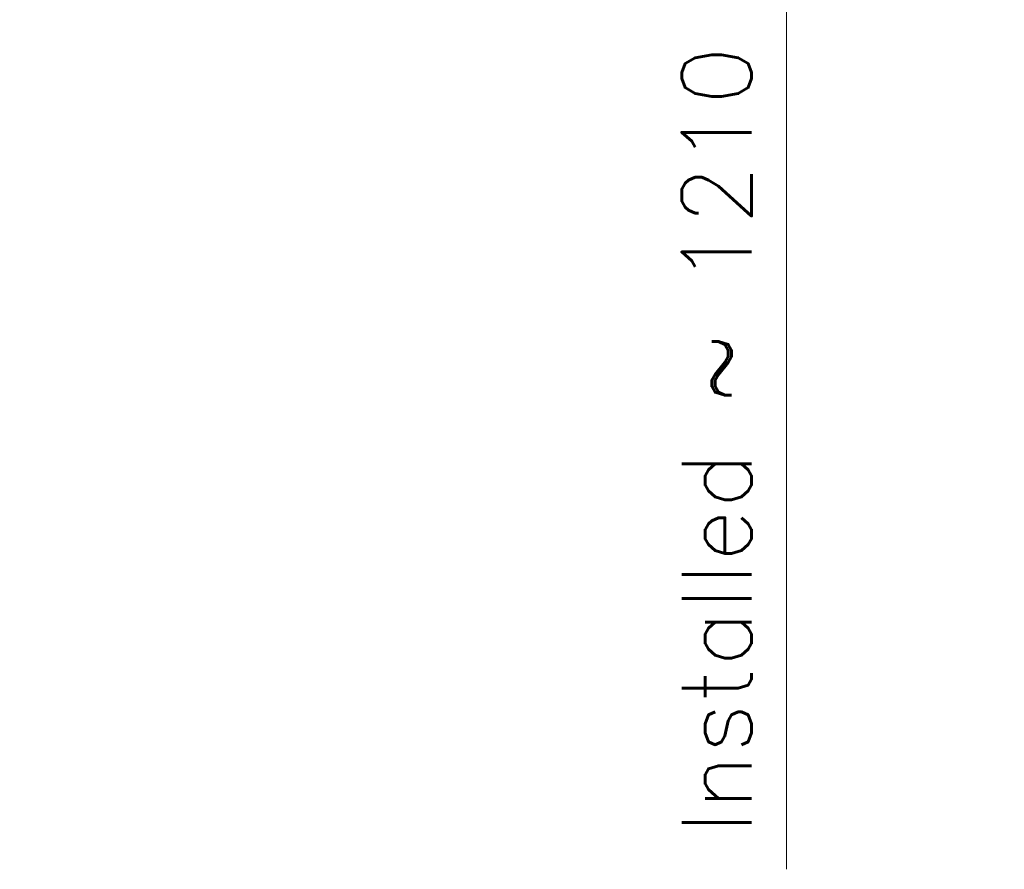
# Model space of a CAD drawing. Header units: inches. Extents: x 0 to 29700, y -16 to 21000.
# Tile 164 of 256: x 14918 to 17389, y 4855 to 6988. Entities that reach past the tile are written whole.
import ezdxf

# ---------------------------------------------------------------- set-up
doc = ezdxf.new("R2010")
doc.units = ezdxf.units.IN
doc.layers.add('254', color=7, linetype='Continuous', true_color=0xffffff)
doc.styles.add('latin_extended', font='simplex.shx')
doc.dimstyles.get("Standard").update_dxf_attribs({"dimtxt": 0.18, "dimasz": 0.18, "dimexe": 0.18, "dimexo": 0.0625, "dimgap": 0.09, "dimtad": 0, "dimtih": 1, "dimtoh": 1, "dimdec": 4, "dimzin": 0, "dimdsep": 46, "dimtxsty": 'Standard', "dimcen": 0.09, "dimadec": 0, "dimazin": 0, "dimtfac": 1, "dimtdec": 4, "dimtofl": 0, "dimtmove": 0, "dimatfit": 3, "dimfxl": 1, "dimtolj": 1, "dimtzin": 0, "dimarcsym": 0})

# ---------------------------------------------------------------- blocks, each defined once
blk = doc.blocks.new('_U10')
at = {"layer": '254', "color": 3, "linetype": 'Continuous', "lineweight": 13, "transparency": 16777216}
for p, q in [((14967.6, 8581.7), (16892.1, 8581.7)), ((16842.1, 8406.7), (16842.1, 7546.7)), ((16047.6, 7371.7), (16892.1, 7371.7)), ((16842.1, 7371.7), (16842.1, 4855.1))]:
    blk.add_line(p, q, dxfattribs=at)
at = {"layer": '254', "color": 3, "transparency": 16777216}
for points in [[(16871.3, 8406.7), (16813, 8406.7), (16842.1, 8581.7)], [(16813, 7546.7), (16871.3, 7546.7), (16842.1, 7371.7)]]:
    blk.add_solid(points, dxfattribs=at)
at = {"layer": 'Defpoints', "color": 0, "transparency": 16777216}
for p in [(14917.6, 8581.7), (15997.6, 7371.7), (16842.1, 7371.7)]:
    blk.add_point(p, dxfattribs=at)
at = {"layer": '254', "color": 2, "lineweight": 13, "transparency": 16777216, "insert": (16579.6, 4942.6), "char_height": 175, "attachment_point": 1, "rotation": 90, "style": 'latin_extended'}
blk.add_mtext('\\A1;\\C31;{\\H1.00x;\\Fsimplex.shx;Installed ~\\Fsimplex.shx;}\\C2; 1210 ', dxfattribs=at)

msp = doc.modelspace()

# ---------------------------------------------------------------- dimensions: what is measured, and where the dimension line sits
at = {"layer": '254', "color": 2, "linetype": 'Continuous', "lineweight": 13}
dim = msp.add_linear_dim(base=(16842.127, 7371.747), p1=(14917.618, 8581.749), p2=(15997.618, 7371.747), angle=90, text='\\C31;{\\H1.00x;\\Fsimplex.shx;Installed ~\\Fsimplex.shx;}\\C2; <> ', dimstyle='Standard', override={"dimscale": 50, "dimtxt": 3.5, "dimasz": 3.5, "dimexe": 1, "dimexo": 1, "dimgap": 1.75, "dimtad": 1, "dimtih": 0, "dimtoh": 0, "dimdec": 2, "dimlfac": 1, "dimzin": 8, "dimdsep": 46, "dimlunit": 2, "dimtxsty": 'latin_extended', "dimsah": 1, "dimse1": 0, "dimse2": 0, "dimsd1": 0, "dimsd2": 0, "dimclrd": 3, "dimclre": 3, "dimclrt": 2, "dimtol": 0, "dimtm": -0.1, "dimtfac": 0.714286, "dimtdec": 3, "dimtofl": 1, "dimtmove": 0, "dimtzin": 8, "dimlwd": 13, "dimlwe": 13}, dxfattribs=at)
dim.commit()
dim.dimension.update_dxf_attribs({"geometry": '_U10', "text_midpoint": (16842.127, 6025.914), "dimtype": 160})

doc.saveas('drawing.dxf')
